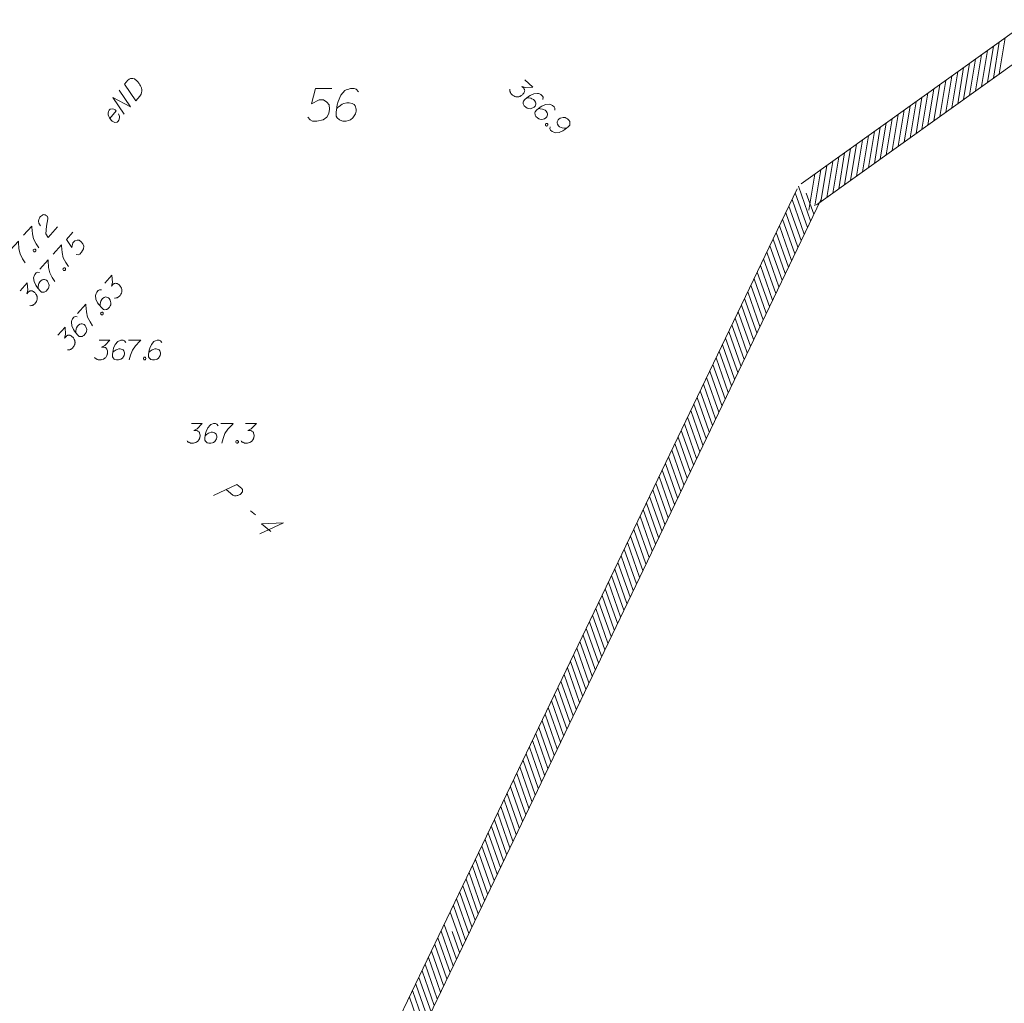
# Model space of a CAD drawing. Header units: millimetres. Extents: x 460 to 2266, y 622 to 2169.
# Tile 59 of 95: x 2073 to 2110, y 2029 to 2067. Entities that reach past the tile are written whole.
import ezdxf

# ---------------------------------------------------------------- set-up
doc = ezdxf.new("R2010")
doc.units = ezdxf.units.MM
doc.linetypes.add('L_0_04', pattern=[1.5, 1, -0.5])
for name, color, linetype, lineweight in [('#digitalizacja', 7, 'Continuous', 18), ('#przekroje', 7, 'L_0_04', 18), ('#skartowane', 7, 'Continuous', 18), ('#zakres', 7, 'Continuous', 18)]:
    doc.layers.add(name, color=color, linetype=linetype, lineweight=lineweight)
doc.layers.add('GESDZI_O', color=7, linetype='Continuous', lineweight=18, true_color=0x0a0909)

msp = doc.modelspace()

# ---------------------------------------------------------------- linework, layer by layer
at = {"layer": '#digitalizacja', "color": 1, "linetype": 'Continuous', "lineweight": 18, "flags": 128}
for points in [[(2076.783, 2064.396), (2076.914, 2064.548), (2076.946, 2064.575), (2076.962, 2064.584), (2076.99, 2064.599), (2077.011, 2064.605), (2077.031, 2064.61), (2077.073, 2064.613), (2077.103, 2064.611), (2077.167, 2064.595), (2077.265, 2064.509), (2077.305, 2064.466), (2077.324, 2064.442), (2077.342, 2064.419), (2077.361, 2064.395), (2077.375, 2064.366), (2077.394, 2064.334), (2077.419, 2064.282), (2077.429, 2064.257), (2077.447, 2064.179), (2077.447, 2064.125), (2077.438, 2064.07), (2077.421, 2064.014), (2077.399, 2063.971), (2077.369, 2063.927), (2077.218, 2063.753), (2076.783, 2064.396)], [(2076.776, 2063.244), (2076.341, 2063.888), (2077.016, 2063.521), (2076.582, 2064.164)], [(2076.222, 2063.084), (2076.47, 2063.369), (2076.429, 2063.412), (2076.382, 2063.438), (2076.326, 2063.455), (2076.239, 2063.437), (2076.196, 2063.396), (2076.174, 2063.353), (2076.158, 2063.28), (2076.162, 2063.222), (2076.188, 2063.153), (2076.208, 2063.104), (2076.269, 2063.02), (2076.318, 2062.978), (2076.362, 2062.947), (2076.409, 2062.93), (2076.505, 2062.941), (2076.54, 2062.972), (2076.566, 2063.012), (2076.57, 2063.016), (2076.594, 2063.098), (2076.59, 2063.156), (2076.579, 2063.189), (2076.579, 2063.197), (2076.558, 2063.254)]]:
    msp.add_lwpolyline(points, dxfattribs=at)
at = {"layer": '#przekroje', "color": 7, "linetype": 'Continuous'}
msp.add_line((2081.608, 2048.069), (2081.791, 2047.918), dxfattribs=at)
at = {"layer": '#przekroje', "color": 7, "linetype": 'Continuous', "flags": 128}
for points in [[(2080.184, 2048.652), (2081.086, 2049.075), (2081.27, 2048.924), (2081.29, 2048.899), (2081.297, 2048.884), (2081.304, 2048.85), (2081.304, 2048.823), (2081.293, 2048.796), (2081.275, 2048.764), (2081.242, 2048.727), (2081.211, 2048.698), (2081.177, 2048.68), (2081.149, 2048.666), (2081.116, 2048.656), (2081.09, 2048.65), (2081.053, 2048.644), (2081.018, 2048.645), (2080.993, 2048.647), (2080.96, 2048.656), (2080.933, 2048.669), (2080.676, 2048.88)], [(2082.386, 2047.274), (2082.019, 2047.575), (2082.863, 2047.615), (2081.96, 2047.192)]]:
    msp.add_lwpolyline(points, dxfattribs=at)
at = {"layer": '#skartowane', "color": 7, "linetype": 'Continuous', "lineweight": 18, "flags": 128}
for points in [[(2092.096, 2064.561), (2092.4, 2064.282), (2092.121, 2064.266), (2091.981, 2064.306), (2092.059, 2064.234), (2092.073, 2064.214), (2092.077, 2064.201), (2092.082, 2064.189), (2092.087, 2064.177), (2092.092, 2064.148), (2092.089, 2064.127), (2092.086, 2064.106), (2092.078, 2064.088), (2092.059, 2064.05), (2092.039, 2064.02), (2092.027, 2064.007), (2092.011, 2063.989), (2091.983, 2063.967), (2091.963, 2063.954), (2091.942, 2063.941), (2091.926, 2063.932), (2091.914, 2063.927), (2091.901, 2063.922), (2091.889, 2063.917), (2091.868, 2063.912), (2091.839, 2063.907), (2091.814, 2063.906), (2091.797, 2063.905), (2091.776, 2063.909), (2091.755, 2063.912), (2091.73, 2063.919), (2091.717, 2063.923), (2091.679, 2063.942), (2091.649, 2063.962), (2091.627, 2063.973), (2091.597, 2064.001), (2091.566, 2064.038), (2091.557, 2064.054), (2091.548, 2064.07), (2091.539, 2064.087), (2091.534, 2064.107), (2091.529, 2064.128), (2091.523, 2064.165), (2091.526, 2064.195)], [(2092.792, 2063.809), (2092.801, 2063.889), (2092.774, 2063.938), (2092.713, 2063.994), (2092.654, 2064.017), (2092.62, 2064.032), (2092.586, 2064.039), (2092.444, 2064.024), (2092.301, 2063.964), (2092.236, 2063.92), (2092.102, 2063.809), (2092.042, 2063.744), (2092.036, 2063.702), (2092.039, 2063.635), (2092.044, 2063.615), (2092.075, 2063.562), (2092.132, 2063.51), (2092.183, 2063.479), (2092.222, 2063.459), (2092.297, 2063.454), (2092.405, 2063.484), (2092.457, 2063.515), (2092.489, 2063.55), (2092.52, 2063.626), (2092.522, 2063.664), (2092.508, 2063.71), (2092.468, 2063.771), (2092.429, 2063.806), (2092.369, 2063.837), (2092.326, 2063.852), (2092.242, 2063.865), (2092.196, 2063.868), (2092.171, 2063.867)], [(2093.24, 2063.398), (2093.249, 2063.478), (2093.222, 2063.527), (2093.161, 2063.582), (2093.102, 2063.605), (2093.067, 2063.62), (2093.034, 2063.627), (2092.892, 2063.613), (2092.748, 2063.553), (2092.683, 2063.508), (2092.55, 2063.398), (2092.49, 2063.333), (2092.484, 2063.291), (2092.487, 2063.224), (2092.492, 2063.203), (2092.523, 2063.15), (2092.58, 2063.098), (2092.631, 2063.067), (2092.669, 2063.048), (2092.745, 2063.042), (2092.852, 2063.072), (2092.905, 2063.104), (2092.937, 2063.138), (2092.968, 2063.215), (2092.97, 2063.253), (2092.956, 2063.298), (2092.915, 2063.359), (2092.876, 2063.395), (2092.816, 2063.426), (2092.774, 2063.441), (2092.69, 2063.454), (2092.644, 2063.456), (2092.619, 2063.455)], [(2092.956, 2062.889), (2092.978, 2062.868), (2092.983, 2062.848), (2092.98, 2062.818), (2092.96, 2062.797), (2092.931, 2062.791), (2092.91, 2062.795), (2092.888, 2062.815), (2092.883, 2062.835), (2092.886, 2062.865), (2092.906, 2062.886), (2092.935, 2062.892), (2092.956, 2062.889)], [(2093.066, 2062.764), (2093.057, 2062.684), (2093.084, 2062.635), (2093.145, 2062.579), (2093.204, 2062.556), (2093.238, 2062.541), (2093.272, 2062.534), (2093.414, 2062.548), (2093.557, 2062.609), (2093.622, 2062.653), (2093.756, 2062.763), (2093.815, 2062.829), (2093.822, 2062.871), (2093.819, 2062.937), (2093.814, 2062.958), (2093.783, 2063.011), (2093.726, 2063.063), (2093.675, 2063.094), (2093.636, 2063.114), (2093.561, 2063.119), (2093.453, 2063.089), (2093.4, 2063.058), (2093.368, 2063.023), (2093.338, 2062.946), (2093.336, 2062.909), (2093.35, 2062.863), (2093.39, 2062.802), (2093.429, 2062.766), (2093.489, 2062.735), (2093.532, 2062.72), (2093.616, 2062.707), (2093.662, 2062.705), (2093.687, 2062.706)], [(2073.576, 2058.977), (2073.513, 2059.074), (2073.492, 2059.157), (2073.506, 2059.216), (2073.528, 2059.267), (2073.552, 2059.302), (2073.571, 2059.324), (2073.611, 2059.359), (2073.644, 2059.378), (2073.66, 2059.387), (2073.697, 2059.401), (2073.726, 2059.399), (2073.752, 2059.391), (2073.769, 2059.384), (2073.79, 2059.373), (2073.812, 2059.353), (2073.83, 2059.329), (2073.84, 2059.312), (2073.849, 2059.288), (2073.855, 2059.259), (2073.856, 2059.234), (2073.803, 2058.955), (2073.776, 2058.669), (2073.866, 2058.532), (2074.227, 2058.931)], [(2072.926, 2058.61), (2073.243, 2058.96), (2073.245, 2058.919), (2073.266, 2058.669), (2073.309, 2058.47), (2073.406, 2058.287), (2073.506, 2058.133)], [(2074.814, 2058.725), (2074.565, 2058.449), (2074.764, 2058.141), (2074.813, 2058.328), (2074.881, 2058.402), (2074.975, 2058.428), (2075.051, 2058.423), (2075.133, 2058.365), (2075.196, 2058.284), (2075.226, 2058.194), (2075.218, 2058.089), (2075.141, 2057.968), (2075.07, 2057.889), (2075.016, 2057.866), (2074.936, 2057.874)], [(2072.407, 2058.036), (2072.724, 2058.386), (2072.726, 2058.345), (2072.747, 2058.095), (2072.791, 2057.896), (2072.888, 2057.713), (2072.988, 2057.559)], [(2073.297, 2058.052), (2073.317, 2058.073), (2073.337, 2058.079), (2073.367, 2058.076), (2073.389, 2058.056), (2073.394, 2058.027), (2073.391, 2058.006), (2073.372, 2057.984), (2073.351, 2057.979), (2073.322, 2057.982), (2073.3, 2058.001), (2073.294, 2058.03), (2073.297, 2058.052)], [(2074.062, 2057.893), (2074.378, 2058.243), (2074.381, 2058.201), (2074.402, 2057.952), (2074.445, 2057.753), (2074.542, 2057.57), (2074.642, 2057.416)], [(2073.543, 2057.319), (2073.86, 2057.669), (2073.862, 2057.627), (2073.883, 2057.378), (2073.926, 2057.179), (2074.024, 2056.996), (2074.123, 2056.842)], [(2073.537, 2057.189), (2073.457, 2057.197), (2073.409, 2057.17), (2073.353, 2057.108), (2073.331, 2057.049), (2073.316, 2057.015), (2073.309, 2056.981), (2073.325, 2056.839), (2073.387, 2056.696), (2073.432, 2056.632), (2073.543, 2056.499), (2073.609, 2056.44), (2073.651, 2056.434), (2073.717, 2056.437), (2073.738, 2056.442), (2073.791, 2056.474), (2073.842, 2056.531), (2073.873, 2056.583), (2073.892, 2056.621), (2073.897, 2056.697), (2073.866, 2056.804), (2073.834, 2056.857), (2073.799, 2056.888), (2073.722, 2056.918), (2073.685, 2056.92), (2073.639, 2056.905), (2073.579, 2056.865), (2073.543, 2056.825), (2073.513, 2056.765), (2073.498, 2056.723), (2073.486, 2056.639), (2073.484, 2056.592), (2073.485, 2056.567)], [(2074.433, 2057.334), (2074.453, 2057.356), (2074.473, 2057.362), (2074.503, 2057.359), (2074.525, 2057.339), (2074.53, 2057.31), (2074.527, 2057.289), (2074.507, 2057.267), (2074.487, 2057.262), (2074.457, 2057.265), (2074.435, 2057.284), (2074.43, 2057.313), (2074.433, 2057.334)], [(2072.791, 2056.486), (2073.068, 2056.793), (2073.086, 2056.514), (2073.047, 2056.374), (2073.119, 2056.453), (2073.139, 2056.466), (2073.151, 2056.471), (2073.164, 2056.476), (2073.176, 2056.481), (2073.205, 2056.486), (2073.226, 2056.483), (2073.247, 2056.48), (2073.264, 2056.473), (2073.303, 2056.454), (2073.333, 2056.434), (2073.346, 2056.422), (2073.364, 2056.407), (2073.386, 2056.378), (2073.399, 2056.358), (2073.413, 2056.338), (2073.422, 2056.322), (2073.427, 2056.309), (2073.432, 2056.297), (2073.437, 2056.285), (2073.442, 2056.264), (2073.447, 2056.235), (2073.449, 2056.21), (2073.45, 2056.194), (2073.446, 2056.172), (2073.443, 2056.151), (2073.436, 2056.126), (2073.433, 2056.113), (2073.414, 2056.075), (2073.394, 2056.044), (2073.383, 2056.023), (2073.355, 2055.992), (2073.319, 2055.961), (2073.303, 2055.952), (2073.287, 2055.943), (2073.27, 2055.934), (2073.25, 2055.928), (2073.229, 2055.923), (2073.192, 2055.917), (2073.162, 2055.92)], [(2076.027, 2056.775), (2076.304, 2057.082), (2076.323, 2056.803), (2076.284, 2056.663), (2076.355, 2056.742), (2076.375, 2056.755), (2076.388, 2056.76), (2076.4, 2056.765), (2076.412, 2056.77), (2076.441, 2056.775), (2076.462, 2056.772), (2076.483, 2056.769), (2076.5, 2056.762), (2076.539, 2056.743), (2076.569, 2056.723), (2076.582, 2056.711), (2076.6, 2056.696), (2076.622, 2056.667), (2076.636, 2056.647), (2076.649, 2056.627), (2076.658, 2056.611), (2076.663, 2056.599), (2076.668, 2056.586), (2076.673, 2056.574), (2076.678, 2056.553), (2076.684, 2056.524), (2076.685, 2056.499), (2076.686, 2056.483), (2076.683, 2056.462), (2076.68, 2056.44), (2076.673, 2056.415), (2076.669, 2056.402), (2076.65, 2056.364), (2076.631, 2056.333), (2076.619, 2056.312), (2076.592, 2056.281), (2076.555, 2056.25), (2076.539, 2056.241), (2076.523, 2056.232), (2076.507, 2056.223), (2076.486, 2056.217), (2076.465, 2056.212), (2076.428, 2056.206), (2076.399, 2056.209)], [(2075.906, 2056.518), (2075.827, 2056.527), (2075.778, 2056.499), (2075.722, 2056.438), (2075.7, 2056.378), (2075.685, 2056.344), (2075.679, 2056.31), (2075.694, 2056.169), (2075.756, 2056.026), (2075.801, 2055.961), (2075.912, 2055.829), (2075.978, 2055.769), (2076.02, 2055.763), (2076.087, 2055.767), (2076.107, 2055.772), (2076.16, 2055.804), (2076.211, 2055.861), (2076.242, 2055.912), (2076.261, 2055.951), (2076.266, 2056.027), (2076.235, 2056.134), (2076.203, 2056.186), (2076.168, 2056.218), (2076.092, 2056.248), (2076.054, 2056.25), (2076.009, 2056.235), (2075.948, 2056.194), (2075.912, 2056.155), (2075.882, 2056.095), (2075.867, 2056.052), (2075.855, 2055.968), (2075.853, 2055.922), (2075.854, 2055.897)], [(2074.986, 2055.623), (2075.303, 2055.974), (2075.305, 2055.932), (2075.326, 2055.682), (2075.369, 2055.484), (2075.466, 2055.3), (2075.566, 2055.147)], [(2075.876, 2055.639), (2075.895, 2055.661), (2075.916, 2055.666), (2075.946, 2055.663), (2075.967, 2055.644), (2075.973, 2055.614), (2075.97, 2055.593), (2075.95, 2055.572), (2075.93, 2055.566), (2075.9, 2055.569), (2075.878, 2055.589), (2075.873, 2055.618), (2075.876, 2055.639)], [(2074.98, 2055.493), (2074.9, 2055.502), (2074.851, 2055.474), (2074.796, 2055.413), (2074.774, 2055.353), (2074.759, 2055.319), (2074.752, 2055.285), (2074.768, 2055.144), (2074.829, 2055.001), (2074.874, 2054.936), (2074.986, 2054.804), (2075.051, 2054.744), (2075.093, 2054.738), (2075.16, 2054.741), (2075.181, 2054.747), (2075.234, 2054.779), (2075.285, 2054.836), (2075.316, 2054.887), (2075.335, 2054.926), (2075.339, 2055.001), (2075.309, 2055.109), (2075.277, 2055.161), (2075.242, 2055.193), (2075.165, 2055.223), (2075.127, 2055.225), (2075.082, 2055.21), (2075.021, 2055.169), (2074.986, 2055.13), (2074.955, 2055.07), (2074.941, 2055.027), (2074.928, 2054.943), (2074.927, 2054.897), (2074.928, 2054.872)], [(2074.234, 2054.791), (2074.511, 2055.097), (2074.529, 2054.818), (2074.49, 2054.678), (2074.562, 2054.757), (2074.582, 2054.771), (2074.594, 2054.775), (2074.606, 2054.78), (2074.619, 2054.785), (2074.648, 2054.791), (2074.669, 2054.788), (2074.69, 2054.785), (2074.707, 2054.777), (2074.745, 2054.758), (2074.776, 2054.739), (2074.789, 2054.727), (2074.806, 2054.711), (2074.829, 2054.683), (2074.842, 2054.663), (2074.856, 2054.642), (2074.865, 2054.626), (2074.87, 2054.614), (2074.875, 2054.602), (2074.879, 2054.589), (2074.885, 2054.569), (2074.89, 2054.54), (2074.892, 2054.515), (2074.892, 2054.498), (2074.889, 2054.477), (2074.886, 2054.456), (2074.879, 2054.43), (2074.876, 2054.418), (2074.857, 2054.379), (2074.837, 2054.349), (2074.826, 2054.327), (2074.798, 2054.297), (2074.762, 2054.266), (2074.746, 2054.256), (2074.73, 2054.247), (2074.713, 2054.238), (2074.693, 2054.233), (2074.672, 2054.228), (2074.635, 2054.222), (2074.605, 2054.224)], [(2075.811, 2054.594), (2076.225, 2054.594), (2076.03, 2054.393), (2075.9, 2054.328), (2076.006, 2054.328), (2076.03, 2054.323), (2076.042, 2054.317), (2076.053, 2054.311), (2076.065, 2054.305), (2076.089, 2054.287), (2076.101, 2054.269), (2076.113, 2054.252), (2076.118, 2054.234), (2076.13, 2054.193), (2076.136, 2054.157), (2076.136, 2054.14), (2076.136, 2054.116), (2076.13, 2054.08), (2076.124, 2054.057), (2076.118, 2054.033), (2076.113, 2054.016), (2076.107, 2054.004), (2076.101, 2053.992), (2076.095, 2053.98), (2076.083, 2053.962), (2076.065, 2053.939), (2076.048, 2053.921), (2076.036, 2053.909), (2076.018, 2053.897), (2076, 2053.886), (2075.977, 2053.874), (2075.965, 2053.868), (2075.924, 2053.856), (2075.888, 2053.85), (2075.865, 2053.844), (2075.823, 2053.844), (2075.776, 2053.85), (2075.758, 2053.856), (2075.741, 2053.862), (2075.723, 2053.868), (2075.705, 2053.88), (2075.687, 2053.892), (2075.658, 2053.915), (2075.64, 2053.939)], [(2076.833, 2054.512), (2076.786, 2054.577), (2076.733, 2054.594), (2076.65, 2054.594), (2076.591, 2054.571), (2076.555, 2054.559), (2076.526, 2054.541), (2076.431, 2054.435), (2076.367, 2054.293), (2076.349, 2054.216), (2076.325, 2054.045), (2076.325, 2053.957), (2076.349, 2053.921), (2076.396, 2053.874), (2076.414, 2053.862), (2076.473, 2053.844), (2076.55, 2053.844), (2076.609, 2053.856), (2076.65, 2053.868), (2076.709, 2053.915), (2076.768, 2054.01), (2076.786, 2054.069), (2076.786, 2054.116), (2076.756, 2054.193), (2076.733, 2054.222), (2076.691, 2054.246), (2076.62, 2054.264), (2076.567, 2054.264), (2076.502, 2054.246), (2076.461, 2054.228), (2076.39, 2054.181), (2076.355, 2054.151), (2076.337, 2054.134)], [(2076.933, 2054.594), (2077.406, 2054.594), (2077.376, 2054.565), (2077.205, 2054.382), (2077.087, 2054.216), (2077.016, 2054.021), (2076.969, 2053.844)], [(2078.215, 2054.512), (2078.167, 2054.577), (2078.114, 2054.594), (2078.032, 2054.594), (2077.973, 2054.571), (2077.937, 2054.559), (2077.908, 2054.541), (2077.813, 2054.435), (2077.748, 2054.293), (2077.73, 2054.216), (2077.707, 2054.045), (2077.707, 2053.957), (2077.73, 2053.921), (2077.778, 2053.874), (2077.795, 2053.862), (2077.855, 2053.844), (2077.931, 2053.844), (2077.99, 2053.856), (2078.032, 2053.868), (2078.091, 2053.915), (2078.15, 2054.01), (2078.167, 2054.069), (2078.167, 2054.116), (2078.138, 2054.193), (2078.114, 2054.222), (2078.073, 2054.246), (2078.002, 2054.264), (2077.949, 2054.264), (2077.884, 2054.246), (2077.843, 2054.228), (2077.772, 2054.181), (2077.736, 2054.151), (2077.719, 2054.134)], [(2077.541, 2053.945), (2077.571, 2053.945), (2077.589, 2053.933), (2077.606, 2053.909), (2077.606, 2053.88), (2077.589, 2053.856), (2077.571, 2053.844), (2077.541, 2053.844), (2077.524, 2053.856), (2077.506, 2053.88), (2077.506, 2053.909), (2077.524, 2053.933), (2077.541, 2053.945)], [(2079.348, 2051.404), (2079.762, 2051.404), (2079.567, 2051.203), (2079.437, 2051.138), (2079.543, 2051.138), (2079.567, 2051.132), (2079.579, 2051.126), (2079.591, 2051.12), (2079.602, 2051.114), (2079.626, 2051.097), (2079.638, 2051.079), (2079.65, 2051.061), (2079.656, 2051.044), (2079.667, 2051.002), (2079.673, 2050.967), (2079.673, 2050.949), (2079.673, 2050.925), (2079.667, 2050.89), (2079.661, 2050.866), (2079.656, 2050.843), (2079.65, 2050.825), (2079.644, 2050.813), (2079.638, 2050.801), (2079.632, 2050.79), (2079.62, 2050.772), (2079.602, 2050.748), (2079.585, 2050.731), (2079.573, 2050.719), (2079.555, 2050.707), (2079.537, 2050.695), (2079.514, 2050.683), (2079.502, 2050.677), (2079.461, 2050.666), (2079.425, 2050.66), (2079.402, 2050.654), (2079.36, 2050.654), (2079.313, 2050.66), (2079.295, 2050.666), (2079.278, 2050.672), (2079.26, 2050.677), (2079.242, 2050.689), (2079.224, 2050.701), (2079.195, 2050.725), (2079.177, 2050.748)], [(2080.37, 2051.321), (2080.323, 2051.386), (2080.27, 2051.404), (2080.187, 2051.404), (2080.128, 2051.38), (2080.092, 2051.368), (2080.063, 2051.351), (2079.968, 2051.244), (2079.904, 2051.103), (2079.886, 2051.026), (2079.862, 2050.855), (2079.862, 2050.766), (2079.886, 2050.731), (2079.933, 2050.683), (2079.951, 2050.672), (2080.01, 2050.654), (2080.087, 2050.654), (2080.146, 2050.666), (2080.187, 2050.677), (2080.246, 2050.725), (2080.305, 2050.819), (2080.323, 2050.878), (2080.323, 2050.925), (2080.293, 2051.002), (2080.27, 2051.032), (2080.228, 2051.055), (2080.157, 2051.073), (2080.104, 2051.073), (2080.039, 2051.055), (2079.998, 2051.038), (2079.927, 2050.99), (2079.892, 2050.961), (2079.874, 2050.943)], [(2080.47, 2051.404), (2080.943, 2051.404), (2080.913, 2051.374), (2080.742, 2051.191), (2080.624, 2051.026), (2080.553, 2050.831), (2080.506, 2050.654)], [(2081.415, 2051.404), (2081.829, 2051.404), (2081.634, 2051.203), (2081.504, 2051.138), (2081.61, 2051.138), (2081.634, 2051.132), (2081.645, 2051.126), (2081.657, 2051.12), (2081.669, 2051.114), (2081.693, 2051.097), (2081.704, 2051.079), (2081.716, 2051.061), (2081.722, 2051.044), (2081.734, 2051.002), (2081.74, 2050.967), (2081.74, 2050.949), (2081.74, 2050.925), (2081.734, 2050.89), (2081.728, 2050.866), (2081.722, 2050.843), (2081.716, 2050.825), (2081.71, 2050.813), (2081.704, 2050.801), (2081.699, 2050.79), (2081.687, 2050.772), (2081.669, 2050.748), (2081.651, 2050.731), (2081.64, 2050.719), (2081.622, 2050.707), (2081.604, 2050.695), (2081.58, 2050.683), (2081.569, 2050.677), (2081.527, 2050.666), (2081.492, 2050.66), (2081.468, 2050.654), (2081.427, 2050.654), (2081.38, 2050.66), (2081.362, 2050.666), (2081.344, 2050.672), (2081.327, 2050.677), (2081.309, 2050.689), (2081.291, 2050.701), (2081.262, 2050.725), (2081.244, 2050.748)], [(2081.079, 2050.754), (2081.108, 2050.754), (2081.126, 2050.742), (2081.144, 2050.719), (2081.144, 2050.689), (2081.126, 2050.666), (2081.108, 2050.654), (2081.079, 2050.654), (2081.061, 2050.666), (2081.043, 2050.689), (2081.043, 2050.719), (2081.061, 2050.742), (2081.079, 2050.754)]]:
    msp.add_lwpolyline(points, dxfattribs=at)
at = {"layer": '#zakres', "color": 134, "linetype": 'Continuous', "lineweight": 18}
for p, q in [((2102.674, 2060.584), (2130.374, 2080.434)), ((2103.256, 2059.771), (2130.956, 2079.621)), ((2109.793, 2064.461), (2110.021, 2065.842)), ((2110.02, 2064.624), (2110.248, 2066.005)), ((2110.248, 2064.787), (2110.476, 2066.168)), ((2109.337, 2064.135), (2109.565, 2065.516)), ((2109.565, 2064.298), (2109.793, 2065.679)), ((2108.882, 2063.809), (2109.11, 2065.19)), ((2109.11, 2063.972), (2109.338, 2065.353)), ((2108.199, 2063.319), (2108.427, 2064.701)), ((2108.427, 2063.482), (2108.655, 2064.864)), ((2108.655, 2063.646), (2108.883, 2065.027)), ((2107.744, 2062.993), (2107.972, 2064.374)), ((2107.972, 2063.156), (2108.2, 2064.538)), ((2107.289, 2062.667), (2107.517, 2064.048)), ((2107.517, 2062.83), (2107.745, 2064.211)), ((2106.606, 2062.178), (2106.834, 2063.559)), ((2106.834, 2062.341), (2107.062, 2063.722)), ((2107.061, 2062.504), (2107.289, 2063.885)), ((2106.151, 2061.851), (2106.379, 2063.233)), ((2106.379, 2062.015), (2106.607, 2063.396)), ((2105.696, 2061.525), (2105.924, 2062.907)), ((2105.923, 2061.688), (2106.151, 2063.07)), ((2105.013, 2061.036), (2105.241, 2062.417)), ((2105.241, 2061.199), (2105.469, 2062.58)), ((2105.468, 2061.362), (2105.696, 2062.743)), ((2104.558, 2060.71), (2104.786, 2062.091)), ((2104.785, 2060.873), (2105.013, 2062.254)), ((2104.103, 2060.384), (2104.331, 2061.765)), ((2104.33, 2060.547), (2104.558, 2061.928)), ((2103.647, 2060.057), (2103.875, 2061.439)), ((2103.875, 2060.22), (2104.103, 2061.602)), ((2102.965, 2059.568), (2103.193, 2060.949)), ((2103.192, 2059.731), (2103.42, 2061.113)), ((2103.42, 2059.894), (2103.648, 2061.276)), ((2088.964, 2032.143), (2102.514, 2060.393)), ((2102.907, 2058.911), (2102.442, 2060.232)), ((2103.028, 2059.164), (2102.563, 2060.485)), ((2103.149, 2059.416), (2102.864, 2060.225)), ((2089.866, 2031.711), (2103.416, 2059.961)), ((2102.786, 2058.659), (2102.321, 2059.98)), ((2102.543, 2058.154), (2102.079, 2059.475)), ((2102.665, 2058.406), (2102.2, 2059.727)), ((2102.422, 2057.902), (2101.958, 2059.222)), ((2102.18, 2057.397), (2101.716, 2058.717)), ((2102.301, 2057.649), (2101.837, 2058.97)), ((2102.059, 2057.144), (2101.595, 2058.465)), ((2101.817, 2056.639), (2101.352, 2057.96)), ((2101.938, 2056.892), (2101.474, 2058.212)), ((2101.696, 2056.387), (2101.231, 2057.707)), ((2101.454, 2055.882), (2100.989, 2057.203)), ((2101.575, 2056.134), (2101.11, 2057.455)), ((2101.333, 2055.629), (2100.868, 2056.95)), ((2101.09, 2055.124), (2100.626, 2056.445)), ((2101.211, 2055.377), (2100.747, 2056.698)), ((2100.969, 2054.872), (2100.505, 2056.193)), ((2100.727, 2054.367), (2100.263, 2055.688)), ((2100.848, 2054.62), (2100.384, 2055.94)), ((2100.606, 2054.115), (2100.141, 2055.435)), ((2100.364, 2053.61), (2099.899, 2054.93)), ((2100.485, 2053.862), (2100.02, 2055.183)), ((2100.243, 2053.357), (2099.778, 2054.678)), ((2100, 2052.852), (2099.536, 2054.173)), ((2100.122, 2053.105), (2099.657, 2054.425)), ((2099.879, 2052.6), (2099.415, 2053.921)), ((2099.637, 2052.095), (2099.173, 2053.416)), ((2099.758, 2052.347), (2099.294, 2053.668)), ((2099.516, 2051.842), (2099.052, 2053.163)), ((2099.274, 2051.338), (2098.809, 2052.658)), ((2099.395, 2051.59), (2098.931, 2052.911)), ((2099.153, 2051.085), (2098.688, 2052.406)), ((2098.911, 2050.58), (2098.446, 2051.901)), ((2099.032, 2050.833), (2098.567, 2052.153)), ((2098.79, 2050.328), (2098.325, 2051.648)), ((2098.547, 2049.823), (2098.083, 2051.143)), ((2098.668, 2050.075), (2098.204, 2051.396)), ((2098.426, 2049.57), (2097.962, 2050.891)), ((2098.184, 2049.065), (2097.72, 2050.386)), ((2098.305, 2049.318), (2097.841, 2050.639)), ((2098.063, 2048.813), (2097.599, 2050.134)), ((2097.821, 2048.308), (2097.356, 2049.629)), ((2097.942, 2048.56), (2097.477, 2049.881)), ((2097.7, 2048.056), (2097.235, 2049.376)), ((2097.458, 2047.551), (2096.993, 2048.871)), ((2097.579, 2047.803), (2097.114, 2049.124)), ((2097.336, 2047.298), (2096.872, 2048.619)), ((2097.094, 2046.793), (2096.63, 2048.114)), ((2097.215, 2047.046), (2096.751, 2048.366)), ((2096.973, 2046.541), (2096.509, 2047.861)), ((2096.731, 2046.036), (2096.267, 2047.357)), ((2096.852, 2046.288), (2096.388, 2047.609)), ((2096.61, 2045.783), (2096.145, 2047.104)), ((2096.368, 2045.278), (2095.903, 2046.599)), ((2096.489, 2045.531), (2096.024, 2046.852)), ((2096.247, 2045.026), (2095.782, 2046.347)), ((2096.004, 2044.521), (2095.54, 2045.842)), ((2096.126, 2044.774), (2095.661, 2046.094)), ((2095.883, 2044.269), (2095.419, 2045.589)), ((2095.641, 2043.764), (2095.177, 2045.084)), ((2095.762, 2044.016), (2095.298, 2045.337)), ((2095.52, 2043.511), (2095.056, 2044.832)), ((2095.399, 2043.259), (2094.935, 2044.579)), ((2095.157, 2042.754), (2094.692, 2044.075)), ((2095.278, 2043.006), (2094.813, 2044.327)), ((2095.036, 2042.501), (2094.571, 2043.822)), ((2094.794, 2041.996), (2094.329, 2043.317)), ((2094.915, 2042.249), (2094.45, 2043.57)), ((2094.672, 2041.744), (2094.208, 2043.065)), ((2094.43, 2041.239), (2093.966, 2042.56)), ((2094.551, 2041.492), (2094.087, 2042.812)), ((2094.309, 2040.987), (2093.845, 2042.307)), ((2094.067, 2040.482), (2093.603, 2041.802)), ((2094.188, 2040.734), (2093.724, 2042.055)), ((2093.946, 2040.229), (2093.481, 2041.55)), ((2093.704, 2039.724), (2093.239, 2041.045)), ((2093.825, 2039.977), (2093.36, 2041.297)), ((2093.583, 2039.472), (2093.118, 2040.793)), ((2093.34, 2038.967), (2092.876, 2040.288)), ((2093.462, 2039.219), (2092.997, 2040.54)), ((2093.219, 2038.714), (2092.755, 2040.035)), ((2092.977, 2038.21), (2092.513, 2039.53)), ((2093.098, 2038.462), (2092.634, 2039.783)), ((2092.856, 2037.957), (2092.392, 2039.278)), ((2092.614, 2037.452), (2092.149, 2038.773)), ((2092.735, 2037.705), (2092.271, 2039.025)), ((2092.493, 2037.2), (2092.028, 2038.52)), ((2092.251, 2036.695), (2091.786, 2038.015)), ((2092.372, 2036.947), (2091.907, 2038.268)), ((2092.13, 2036.442), (2091.665, 2037.763)), ((2091.887, 2035.937), (2091.423, 2037.258)), ((2092.008, 2036.19), (2091.544, 2037.511)), ((2091.766, 2035.685), (2091.302, 2037.006)), ((2091.524, 2035.18), (2091.06, 2036.501)), ((2091.645, 2035.432), (2091.181, 2036.753)), ((2091.403, 2034.928), (2090.938, 2036.248)), ((2091.161, 2034.423), (2090.696, 2035.743)), ((2091.282, 2034.675), (2090.817, 2035.996)), ((2091.04, 2034.17), (2090.575, 2035.491)), ((2090.797, 2033.665), (2090.333, 2034.986)), ((2090.919, 2033.918), (2090.454, 2035.238)), ((2090.676, 2033.413), (2090.212, 2034.733)), ((2090.434, 2032.908), (2089.97, 2034.229)), ((2090.555, 2033.16), (2090.091, 2034.481)), ((2090.313, 2032.655), (2089.849, 2033.976)), ((2090.071, 2032.15), (2089.606, 2033.471)), ((2090.192, 2032.403), (2089.728, 2033.724)), ((2089.95, 2031.898), (2089.485, 2033.219)), ((2089.708, 2031.393), (2089.243, 2032.714)), ((2089.829, 2031.646), (2089.364, 2032.966)), ((2075.414, 2003.893), (2088.964, 2032.143)), ((2089.357, 2030.661), (2088.892, 2031.982)), ((2089.478, 2030.914), (2089.013, 2032.235)), ((2089.599, 2031.166), (2089.314, 2031.975)), ((2076.316, 2003.461), (2089.866, 2031.711)), ((2089.236, 2030.409), (2088.771, 2031.73)), ((2088.993, 2029.904), (2088.529, 2031.225)), ((2089.115, 2030.156), (2088.65, 2031.477)), ((2088.872, 2029.652), (2088.408, 2030.972)), ((2088.63, 2029.147), (2088.166, 2030.467)), ((2088.751, 2029.399), (2088.287, 2030.72)), ((2088.509, 2028.894), (2088.045, 2030.215)), ((2088.267, 2028.389), (2087.802, 2029.71)), ((2088.388, 2028.642), (2087.924, 2029.962)), ((2088.146, 2028.137), (2087.681, 2029.457))]:
    msp.add_line(p, q, dxfattribs=at)
at = {"layer": 'GESDZI_O', "color": 96, "linetype": 'Continuous', "lineweight": 18, "flags": 128}
for points in [[(2084.717, 2064.232), (2084.097, 2064.232), (2083.94, 2063.642), (2084.225, 2063.789), (2084.393, 2063.789), (2084.53, 2063.701), (2084.609, 2063.602), (2084.629, 2063.435), (2084.599, 2063.268), (2084.521, 2063.13), (2084.383, 2063.022), (2084.147, 2062.982), (2083.97, 2062.982), (2083.881, 2063.022), (2083.802, 2063.13)], [(2085.731, 2064.095), (2085.652, 2064.203), (2085.564, 2064.232), (2085.426, 2064.232), (2085.328, 2064.193), (2085.269, 2064.173), (2085.219, 2064.144), (2085.062, 2063.966), (2084.954, 2063.73), (2084.924, 2063.602), (2084.885, 2063.317), (2084.885, 2063.169), (2084.924, 2063.11), (2085.003, 2063.032), (2085.032, 2063.012), (2085.131, 2062.982), (2085.259, 2062.982), (2085.357, 2063.002), (2085.426, 2063.022), (2085.525, 2063.1), (2085.623, 2063.258), (2085.652, 2063.356), (2085.652, 2063.435), (2085.603, 2063.563), (2085.564, 2063.612), (2085.495, 2063.652), (2085.377, 2063.681), (2085.288, 2063.681), (2085.18, 2063.652), (2085.111, 2063.622), (2084.993, 2063.543), (2084.934, 2063.494), (2084.904, 2063.465)]]:
    msp.add_lwpolyline(points, dxfattribs=at)

doc.saveas('drawing.dxf')
